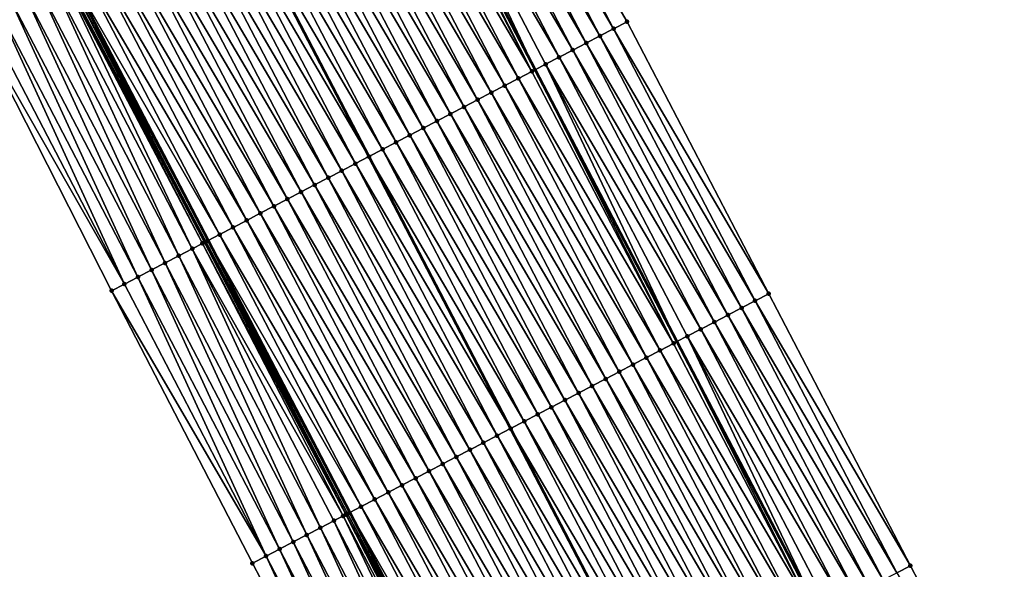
# Model space of a CAD drawing. Header units: feet. Extents: x 2010743 to 2022806, y 818705 to 837694.
# Tile 145 of 256: x 2012773 to 2012837, y 824374 to 824410. Entities that reach past the tile are written whole.
import ezdxf

# ---------------------------------------------------------------- set-up
doc = ezdxf.new("R2010")
doc.units = ezdxf.units.FT
doc.header["$MEASUREMENT"] = 0
for name, color, linetype, lineweight in [('EP_Travel Lane', 172, 'Continuous', 53), ('Road Shots', 141, 'Continuous', 100), ('STRIPING', 60, 'Continuous', 53)]:
    doc.layers.add(name, color=color, linetype=linetype, lineweight=lineweight)
doc.layers.add('I-77-MM17-21_NB-Surface-Border', color=7, linetype='Continuous')
doc.layers.add('I-77-MM17-21_NB-Surface-TIN', color=7, linetype='Continuous')

msp = doc.modelspace()

# ---------------------------------------------------------------- linework, layer by layer
at = {"layer": 'EP_Travel Lane'}
for points in [[(2012673.795, 824607.901, 315.018), (2012683.032, 824590.164, 314.741), (2012692.282, 824572.419, 314.451), (2012701.536, 824554.69, 314.191), (2012710.791, 824536.962, 313.933), (2012720.045, 824519.234, 313.695), (2012729.3, 824501.506, 313.426), (2012738.554, 824483.777, 313.184), (2012747.809, 824466.05, 312.863), (2012757.063, 824448.322, 312.568), (2012766.317, 824430.594, 312.297), (2012775.572, 824412.866, 312.018), (2012784.819, 824395.143, 311.742), (2012794.063, 824377.411, 311.447), (2012803.308, 824359.678, 311.165), (2012812.553, 824341.944, 310.91), (2012821.797, 824324.211, 310.634), (2012831.042, 824306.479, 310.33), (2012840.286, 824288.746, 310.043), (2012849.53, 824271.013, 309.737), (2012858.775, 824253.28, 309.464)], [(2012704.338, 824601.266, 314.374), (2012713.597, 824583.551, 314.096), (2012722.851, 824565.823, 313.83), (2012732.106, 824548.095, 313.555), (2012741.36, 824530.367, 313.27), (2012750.614, 824512.639, 313.009), (2012759.869, 824494.912, 312.712), (2012769.123, 824477.184, 312.41), (2012778.377, 824459.456, 312.127), (2012787.632, 824441.728, 311.828), (2012796.886, 824424.001, 311.533), (2012806.144, 824406.268, 311.256), (2012815.401, 824388.542, 310.997), (2012824.659, 824370.815, 310.73), (2012833.916, 824353.089, 310.446), (2012843.173, 824335.362, 310.179), (2012852.43, 824317.636, 309.875), (2012861.687, 824299.91, 309.594), (2012870.944, 824282.183, 309.291), (2012880.201, 824264.457, 309.011)]]:
    msp.add_polyline3d(points, dxfattribs=at)
at = {"layer": 'I-77-MM17-21_NB-Surface-Border', "color": 3, "linetype": 'Continuous', "lineweight": -3}
for points in [[(2012844.088, 824268.18, 309.49), (2012834.36, 824285.661, 309.762), (2012824.94, 824303.302, 310.055), (2012815.456, 824320.911, 310.326), (2012806.187, 824338.631, 310.587), (2012796.942, 824356.364, 310.879), (2012787.698, 824374.096, 311.168), (2012778.508, 824391.858, 311.442), (2012769.423, 824409.661, 311.739), (2012760.513, 824427.568, 312.044), (2012751.076, 824445.201, 312.335), (2012742.331, 824463.194, 312.641), (2012733.077, 824480.922, 312.934), (2012723.822, 824498.65, 313.194), (2012714.568, 824516.378, 313.457), (2012705.106, 824533.998, 313.692), (2012696.031, 824551.82, 313.951), (2012687.383, 824569.864, 314.262), (2012678.385, 824587.747, 314.57), (2012669.221, 824605.521, 314.887)], [(2012708.593, 824603.482, 314.311), (2012718.716, 824586.224, 314.036), (2012727.97, 824568.496, 313.768), (2012738.111, 824551.232, 313.473), (2012747.365, 824533.504, 313.171), (2012756.62, 824515.776, 312.9), (2012765.874, 824498.048, 312.611), (2012775.129, 824480.321, 312.334), (2012783.497, 824462.13, 312.045), (2012792.751, 824444.402, 311.763), (2012802.006, 824426.675, 311.47), (2012812.147, 824409.399, 311.181), (2012821.392, 824391.666, 310.898), (2012830.637, 824373.933, 310.633), (2012839.881, 824356.2, 310.358), (2012848.239, 824338.004, 310.097), (2012857.484, 824320.272, 309.797), (2012866.728, 824302.538, 309.537), (2012875.086, 824284.343, 309.245), (2012885.217, 824267.073, 308.946)]]:
    msp.add_polyline3d(points, dxfattribs=at)
at = {"layer": 'I-77-MM17-21_NB-Surface-TIN', "color": 128, "linetype": 'Continuous', "lineweight": -3}
for points in [[(2012811.261, 824408.937, 311.197), (2012802.006, 824426.675, 311.47), (2012801.119, 824426.212, 311.482)], [(2012811.261, 824408.937, 311.197), (2012812.147, 824409.399, 311.181), (2012802.006, 824426.675, 311.47)], [(2012810.374, 824408.474, 311.205), (2012801.119, 824426.212, 311.482), (2012800.233, 824425.749, 311.499)], [(2012810.374, 824408.474, 311.205), (2012811.261, 824408.937, 311.197), (2012801.119, 824426.212, 311.482)], [(2012809.487, 824408.012, 311.217), (2012800.233, 824425.749, 311.499), (2012799.347, 824425.286, 311.514)], [(2012809.487, 824408.012, 311.217), (2012810.374, 824408.474, 311.205), (2012800.233, 824425.749, 311.499)], [(2012807.714, 824407.087, 311.246), (2012798.46, 824424.823, 311.526), (2012797.574, 824424.36, 311.534)], [(2012808.601, 824407.549, 311.231), (2012799.347, 824425.286, 311.514), (2012798.46, 824424.823, 311.526)], [(2012807.714, 824407.087, 311.246), (2012808.601, 824407.549, 311.231), (2012798.46, 824424.823, 311.526)], [(2012808.601, 824407.549, 311.231), (2012809.487, 824408.012, 311.217), (2012799.347, 824425.286, 311.514)], [(2012797.574, 824424.36, 311.534), (2012796.886, 824424.001, 311.533), (2012806.144, 824406.268, 311.256)], [(2012806.827, 824406.625, 311.259), (2012797.574, 824424.36, 311.534), (2012806.144, 824406.268, 311.256)], [(2012806.827, 824406.625, 311.259), (2012807.714, 824407.087, 311.246), (2012797.574, 824424.36, 311.534)], [(2012805.054, 824405.7, 311.278), (2012795.801, 824423.434, 311.549), (2012794.915, 824422.971, 311.563)], [(2012805.941, 824406.162, 311.255), (2012796.687, 824423.897, 311.533), (2012795.801, 824423.434, 311.549)], [(2012805.054, 824405.7, 311.278), (2012805.941, 824406.162, 311.255), (2012795.801, 824423.434, 311.549)], [(2012805.941, 824406.162, 311.255), (2012796.886, 824424.001, 311.533), (2012796.687, 824423.897, 311.533)], [(2012805.941, 824406.162, 311.255), (2012806.144, 824406.268, 311.256), (2012796.886, 824424.001, 311.533)], [(2012804.167, 824405.237, 311.294), (2012794.915, 824422.971, 311.563), (2012794.028, 824422.508, 311.577)], [(2012804.167, 824405.237, 311.294), (2012805.054, 824405.7, 311.278), (2012794.915, 824422.971, 311.563)], [(2012803.281, 824404.775, 311.308), (2012794.028, 824422.508, 311.577), (2012793.142, 824422.045, 311.594)], [(2012803.281, 824404.775, 311.308), (2012804.167, 824405.237, 311.294), (2012794.028, 824422.508, 311.577)], [(2012801.508, 824403.85, 311.346), (2012792.255, 824421.582, 311.613), (2012791.369, 824421.119, 311.635)], [(2012802.394, 824404.312, 311.326), (2012793.142, 824422.045, 311.594), (2012792.255, 824421.582, 311.613)], [(2012801.508, 824403.85, 311.346), (2012802.394, 824404.312, 311.326), (2012792.255, 824421.582, 311.613)], [(2012802.394, 824404.312, 311.326), (2012803.281, 824404.775, 311.308), (2012793.142, 824422.045, 311.594)], [(2012800.621, 824403.387, 311.366), (2012791.369, 824421.119, 311.635), (2012790.483, 824420.656, 311.65)], [(2012800.621, 824403.387, 311.366), (2012801.508, 824403.85, 311.346), (2012791.369, 824421.119, 311.635)], [(2012798.848, 824402.462, 311.399), (2012789.596, 824420.193, 311.67), (2012788.71, 824419.73, 311.691)], [(2012799.734, 824402.925, 311.38), (2012790.483, 824420.656, 311.65), (2012789.596, 824420.193, 311.67)], [(2012798.848, 824402.462, 311.399), (2012799.734, 824402.925, 311.38), (2012789.596, 824420.193, 311.67)], [(2012799.734, 824402.925, 311.38), (2012800.621, 824403.387, 311.366), (2012790.483, 824420.656, 311.65)], [(2012797.961, 824402, 311.421), (2012788.71, 824419.73, 311.691), (2012787.824, 824419.267, 311.719)], [(2012797.961, 824402, 311.421), (2012798.848, 824402.462, 311.399), (2012788.71, 824419.73, 311.691)], [(2012797.074, 824401.537, 311.447), (2012787.824, 824419.267, 311.719), (2012786.937, 824418.804, 311.745)], [(2012797.074, 824401.537, 311.447), (2012797.961, 824402, 311.421), (2012787.824, 824419.267, 311.719)], [(2012785.165, 824417.878, 311.784), (2012795.301, 824400.612, 311.49), (2012786.051, 824418.341, 311.761)], [(2012796.188, 824401.075, 311.472), (2012786.937, 824418.804, 311.745), (2012786.051, 824418.341, 311.761)], [(2012796.188, 824401.075, 311.472), (2012786.051, 824418.341, 311.761), (2012795.301, 824400.612, 311.49)], [(2012796.188, 824401.075, 311.472), (2012797.074, 824401.537, 311.447), (2012786.937, 824418.804, 311.745)], [(2012794.415, 824400.15, 311.511), (2012785.165, 824417.878, 311.784), (2012784.278, 824417.415, 311.803)], [(2012794.415, 824400.15, 311.511), (2012795.301, 824400.612, 311.49), (2012785.165, 824417.878, 311.784)], [(2012793.528, 824399.687, 311.532), (2012784.278, 824417.415, 311.803), (2012783.392, 824416.952, 311.826)], [(2012793.528, 824399.687, 311.532), (2012794.415, 824400.15, 311.511), (2012784.278, 824417.415, 311.803)], [(2012791.755, 824398.762, 311.573), (2012782.506, 824416.489, 311.849), (2012781.619, 824416.026, 311.871)], [(2012792.641, 824399.225, 311.552), (2012783.392, 824416.952, 311.826), (2012782.506, 824416.489, 311.849)], [(2012791.755, 824398.762, 311.573), (2012792.641, 824399.225, 311.552), (2012782.506, 824416.489, 311.849)], [(2012792.641, 824399.225, 311.552), (2012793.528, 824399.687, 311.532), (2012783.392, 824416.952, 311.826)], [(2012790.868, 824398.3, 311.595), (2012781.619, 824416.026, 311.871), (2012780.733, 824415.563, 311.89)], [(2012790.868, 824398.3, 311.595), (2012791.755, 824398.762, 311.573), (2012781.619, 824416.026, 311.871)], [(2012789.095, 824397.374, 311.639), (2012779.847, 824415.1, 311.913), (2012778.96, 824414.637, 311.933)], [(2012789.982, 824397.837, 311.615), (2012780.733, 824415.563, 311.89), (2012779.847, 824415.1, 311.913)], [(2012789.095, 824397.374, 311.639), (2012789.982, 824397.837, 311.615), (2012779.847, 824415.1, 311.913)], [(2012789.982, 824397.837, 311.615), (2012790.868, 824398.3, 311.595), (2012780.733, 824415.563, 311.89)], [(2012788.208, 824396.912, 311.657), (2012778.96, 824414.637, 311.933), (2012778.074, 824414.174, 311.957)], [(2012788.208, 824396.912, 311.657), (2012789.095, 824397.374, 311.639), (2012778.96, 824414.637, 311.933)], [(2012787.322, 824396.449, 311.681), (2012778.074, 824414.174, 311.957), (2012777.188, 824413.711, 311.982)], [(2012787.322, 824396.449, 311.681), (2012788.208, 824396.912, 311.657), (2012778.074, 824414.174, 311.957)], [(2012785.549, 824395.524, 311.729), (2012776.301, 824413.248, 312.001), (2012775.572, 824412.866, 312.018)], [(2012786.435, 824395.987, 311.707), (2012777.188, 824413.711, 311.982), (2012776.301, 824413.248, 312.001)], [(2012785.549, 824395.524, 311.729), (2012786.435, 824395.987, 311.707), (2012776.301, 824413.248, 312.001)], [(2012786.435, 824395.987, 311.707), (2012787.322, 824396.449, 311.681), (2012777.188, 824413.711, 311.982)], [(2012783.775, 824394.6, 311.693), (2012775.143, 824412.643, 312.024), (2012774.528, 824412.322, 311.983)], [(2012784.439, 824394.946, 311.743), (2012775.241, 824412.694, 312.026), (2012775.143, 824412.643, 312.024)], [(2012783.775, 824394.6, 311.693), (2012784.439, 824394.946, 311.743), (2012775.143, 824412.643, 312.024)], [(2012784.439, 824394.946, 311.743), (2012775.266, 824412.707, 312.026), (2012775.241, 824412.694, 312.026)], [(2012784.59, 824395.024, 311.746), (2012775.415, 824412.785, 312.021), (2012775.266, 824412.707, 312.026)], [(2012784.439, 824394.946, 311.743), (2012784.566, 824395.012, 311.746), (2012775.266, 824412.707, 312.026)], [(2012784.566, 824395.012, 311.746), (2012784.59, 824395.024, 311.746), (2012775.266, 824412.707, 312.026)], [(2012775.415, 824412.785, 312.021), (2012784.819, 824395.143, 311.742), (2012775.572, 824412.866, 312.018)], [(2012784.662, 824395.062, 311.745), (2012784.819, 824395.143, 311.742), (2012775.415, 824412.785, 312.021)], [(2012784.59, 824395.024, 311.746), (2012784.662, 824395.062, 311.745), (2012775.415, 824412.785, 312.021)], [(2012785.549, 824395.524, 311.729), (2012775.572, 824412.866, 312.018), (2012784.819, 824395.143, 311.742)], [(2012782.001, 824393.677, 311.613), (2012773.641, 824411.86, 311.941), (2012772.755, 824411.398, 311.902)], [(2012782.888, 824394.138, 311.651), (2012774.528, 824412.322, 311.983), (2012773.641, 824411.86, 311.941)], [(2012782.001, 824393.677, 311.613), (2012782.888, 824394.138, 311.651), (2012773.641, 824411.86, 311.941)], [(2012782.888, 824394.138, 311.651), (2012783.775, 824394.6, 311.693), (2012774.528, 824412.322, 311.983)], [(2012781.114, 824393.215, 311.568), (2012772.755, 824411.398, 311.902), (2012771.868, 824410.936, 311.858)], [(2012781.114, 824393.215, 311.568), (2012782.001, 824393.677, 311.613), (2012772.755, 824411.398, 311.902)], [(2012780.227, 824392.753, 311.525), (2012771.868, 824410.936, 311.858), (2012770.981, 824410.473, 311.815)], [(2012780.227, 824392.753, 311.525), (2012781.114, 824393.215, 311.568), (2012771.868, 824410.936, 311.858)], [(2012779.34, 824392.291, 311.48), (2012770.094, 824410.011, 311.77), (2012769.423, 824409.661, 311.739)], [(2012779.34, 824392.291, 311.48), (2012770.981, 824410.473, 311.815), (2012770.094, 824410.011, 311.77)], [(2012779.34, 824392.291, 311.48), (2012780.227, 824392.753, 311.525), (2012770.981, 824410.473, 311.815)], [(2012778.508, 824391.858, 311.442), (2012779.34, 824392.291, 311.48), (2012769.423, 824409.661, 311.739)], [(2012821.392, 824391.666, 310.898), (2012812.147, 824409.399, 311.181), (2012811.261, 824408.937, 311.197)], [(2012820.505, 824391.204, 310.911), (2012811.261, 824408.937, 311.197), (2012810.374, 824408.474, 311.205)], [(2012820.505, 824391.204, 310.911), (2012821.392, 824391.666, 310.898), (2012811.261, 824408.937, 311.197)], [(2012818.732, 824390.279, 310.947), (2012809.487, 824408.012, 311.217), (2012808.601, 824407.549, 311.231)], [(2012819.619, 824390.741, 310.929), (2012810.374, 824408.474, 311.205), (2012809.487, 824408.012, 311.217)], [(2012818.732, 824390.279, 310.947), (2012819.619, 824390.741, 310.929), (2012809.487, 824408.012, 311.217)], [(2012819.619, 824390.741, 310.929), (2012820.505, 824391.204, 310.911), (2012810.374, 824408.474, 311.205)], [(2012817.845, 824389.816, 310.959), (2012808.601, 824407.549, 311.231), (2012807.714, 824407.087, 311.246)], [(2012817.845, 824389.816, 310.959), (2012818.732, 824390.279, 310.947), (2012808.601, 824407.549, 311.231)], [(2012816.959, 824389.354, 310.974), (2012807.714, 824407.087, 311.246), (2012806.827, 824406.625, 311.259)], [(2012816.959, 824389.354, 310.974), (2012817.845, 824389.816, 310.959), (2012807.714, 824407.087, 311.246)], [(2012815.185, 824388.429, 310.999), (2012805.941, 824406.162, 311.255), (2012805.054, 824405.7, 311.278)], [(2012815.185, 824388.429, 310.999), (2012806.144, 824406.268, 311.256), (2012805.941, 824406.162, 311.255)], [(2012806.827, 824406.625, 311.259), (2012806.144, 824406.268, 311.256), (2012815.401, 824388.542, 310.997)], [(2012815.185, 824388.429, 310.999), (2012815.401, 824388.542, 310.997), (2012806.144, 824406.268, 311.256)], [(2012816.072, 824388.891, 310.992), (2012806.827, 824406.625, 311.259), (2012815.401, 824388.542, 310.997)], [(2012816.072, 824388.891, 310.992), (2012816.959, 824389.354, 310.974), (2012806.827, 824406.625, 311.259)], [(2012814.299, 824387.967, 311.018), (2012805.054, 824405.7, 311.278), (2012804.167, 824405.237, 311.294)], [(2012814.299, 824387.967, 311.018), (2012815.185, 824388.429, 310.999), (2012805.054, 824405.7, 311.278)], [(2012812.525, 824387.042, 311.047), (2012803.281, 824404.775, 311.308), (2012802.394, 824404.312, 311.326)], [(2012813.412, 824387.504, 311.033), (2012804.167, 824405.237, 311.294), (2012803.281, 824404.775, 311.308)], [(2012812.525, 824387.042, 311.047), (2012813.412, 824387.504, 311.033), (2012803.281, 824404.775, 311.308)], [(2012813.412, 824387.504, 311.033), (2012814.299, 824387.967, 311.018), (2012804.167, 824405.237, 311.294)], [(2012811.639, 824386.579, 311.066), (2012802.394, 824404.312, 311.326), (2012801.508, 824403.85, 311.346)], [(2012811.639, 824386.579, 311.066), (2012812.525, 824387.042, 311.047), (2012802.394, 824404.312, 311.326)], [(2012810.752, 824386.117, 311.084), (2012801.508, 824403.85, 311.346), (2012800.621, 824403.387, 311.366)], [(2012810.752, 824386.117, 311.084), (2012811.639, 824386.579, 311.066), (2012801.508, 824403.85, 311.346)], [(2012808.979, 824385.192, 311.113), (2012799.734, 824402.925, 311.38), (2012798.848, 824402.462, 311.399)], [(2012809.866, 824385.654, 311.103), (2012800.621, 824403.387, 311.366), (2012799.734, 824402.925, 311.38)], [(2012808.979, 824385.192, 311.113), (2012809.866, 824385.654, 311.103), (2012799.734, 824402.925, 311.38)], [(2012809.866, 824385.654, 311.103), (2012810.752, 824386.117, 311.084), (2012800.621, 824403.387, 311.366)], [(2012808.092, 824384.729, 311.129), (2012798.848, 824402.462, 311.399), (2012797.961, 824402, 311.421)], [(2012808.092, 824384.729, 311.129), (2012808.979, 824385.192, 311.113), (2012798.848, 824402.462, 311.399)], [(2012807.206, 824384.267, 311.15), (2012797.961, 824402, 311.421), (2012797.074, 824401.537, 311.447)], [(2012807.206, 824384.267, 311.15), (2012808.092, 824384.729, 311.129), (2012797.961, 824402, 311.421)], [(2012805.433, 824383.342, 311.201), (2012796.188, 824401.075, 311.472), (2012795.301, 824400.612, 311.49)], [(2012806.319, 824383.804, 311.175), (2012797.074, 824401.537, 311.447), (2012796.188, 824401.075, 311.472)], [(2012805.433, 824383.342, 311.201), (2012806.319, 824383.804, 311.175), (2012796.188, 824401.075, 311.472)], [(2012806.319, 824383.804, 311.175), (2012807.206, 824384.267, 311.15), (2012797.074, 824401.537, 311.447)], [(2012794.415, 824400.15, 311.511), (2012804.546, 824382.879, 311.216), (2012795.301, 824400.612, 311.49)], [(2012805.433, 824383.342, 311.201), (2012795.301, 824400.612, 311.49), (2012804.546, 824382.879, 311.216)], [(2012802.773, 824381.954, 311.256), (2012793.528, 824399.687, 311.532), (2012792.641, 824399.225, 311.552)], [(2012803.659, 824382.417, 311.24), (2012794.415, 824400.15, 311.511), (2012793.528, 824399.687, 311.532)], [(2012802.773, 824381.954, 311.256), (2012803.659, 824382.417, 311.24), (2012793.528, 824399.687, 311.532)], [(2012803.659, 824382.417, 311.24), (2012804.546, 824382.879, 311.216), (2012794.415, 824400.15, 311.511)], [(2012801.886, 824381.492, 311.277), (2012792.641, 824399.225, 311.552), (2012791.755, 824398.762, 311.573)], [(2012801.886, 824381.492, 311.277), (2012802.773, 824381.954, 311.256), (2012792.641, 824399.225, 311.552)], [(2012800.999, 824381.029, 311.296), (2012791.755, 824398.762, 311.573), (2012790.868, 824398.3, 311.595)], [(2012800.999, 824381.029, 311.296), (2012801.886, 824381.492, 311.277), (2012791.755, 824398.762, 311.573)], [(2012799.226, 824380.104, 311.333), (2012789.982, 824397.837, 311.615), (2012789.095, 824397.374, 311.639)], [(2012800.113, 824380.566, 311.315), (2012790.868, 824398.3, 311.595), (2012789.982, 824397.837, 311.615)], [(2012799.226, 824380.104, 311.333), (2012800.113, 824380.566, 311.315), (2012789.982, 824397.837, 311.615)], [(2012800.113, 824380.566, 311.315), (2012800.999, 824381.029, 311.296), (2012790.868, 824398.3, 311.595)], [(2012798.34, 824379.641, 311.356), (2012789.095, 824397.374, 311.639), (2012788.208, 824396.912, 311.657)], [(2012798.34, 824379.641, 311.356), (2012799.226, 824380.104, 311.333), (2012789.095, 824397.374, 311.639)], [(2012796.566, 824378.716, 311.399), (2012787.322, 824396.449, 311.681), (2012786.435, 824395.987, 311.707)], [(2012797.453, 824379.179, 311.376), (2012788.208, 824396.912, 311.657), (2012787.322, 824396.449, 311.681)], [(2012796.566, 824378.716, 311.399), (2012797.453, 824379.179, 311.376), (2012787.322, 824396.449, 311.681)], [(2012797.453, 824379.179, 311.376), (2012798.34, 824379.641, 311.356), (2012788.208, 824396.912, 311.657)], [(2012795.68, 824378.254, 311.421), (2012786.435, 824395.987, 311.707), (2012785.549, 824395.524, 311.729)], [(2012795.68, 824378.254, 311.421), (2012796.566, 824378.716, 311.399), (2012786.435, 824395.987, 311.707)], [(2012784.662, 824395.062, 311.745), (2012794.063, 824377.411, 311.447), (2012784.819, 824395.143, 311.742)], [(2012794.793, 824377.791, 311.436), (2012785.549, 824395.524, 311.729), (2012784.819, 824395.143, 311.742)], [(2012794.793, 824377.791, 311.436), (2012784.819, 824395.143, 311.742), (2012794.063, 824377.411, 311.447)], [(2012794.793, 824377.791, 311.436), (2012795.68, 824378.254, 311.421), (2012785.549, 824395.524, 311.729)], [(2012792.132, 824376.405, 311.357), (2012783.775, 824394.6, 311.693), (2012782.888, 824394.138, 311.651)], [(2012793.612, 824377.176, 311.447), (2012784.439, 824394.946, 311.743), (2012783.775, 824394.6, 311.693)], [(2012792.132, 824376.405, 311.357), (2012793.019, 824376.867, 311.391), (2012783.775, 824394.6, 311.693)], [(2012793.019, 824376.867, 311.391), (2012793.612, 824377.176, 311.447), (2012783.775, 824394.6, 311.693)], [(2012793.794, 824377.27, 311.452), (2012784.566, 824395.012, 311.746), (2012784.439, 824394.946, 311.743)], [(2012793.612, 824377.176, 311.447), (2012793.794, 824377.27, 311.452), (2012784.439, 824394.946, 311.743)], [(2012793.813, 824377.28, 311.452), (2012784.59, 824395.024, 311.746), (2012784.566, 824395.012, 311.746)], [(2012793.794, 824377.27, 311.452), (2012793.813, 824377.28, 311.452), (2012784.566, 824395.012, 311.746)], [(2012793.907, 824377.329, 311.449), (2012784.662, 824395.062, 311.745), (2012784.59, 824395.024, 311.746)], [(2012793.813, 824377.28, 311.452), (2012793.907, 824377.329, 311.449), (2012784.59, 824395.024, 311.746)], [(2012793.907, 824377.329, 311.449), (2012794.063, 824377.411, 311.447), (2012784.662, 824395.062, 311.745)], [(2012791.246, 824375.944, 311.328), (2012782.888, 824394.138, 311.651), (2012782.001, 824393.677, 311.613)], [(2012791.246, 824375.944, 311.328), (2012792.132, 824376.405, 311.357), (2012782.888, 824394.138, 311.651)], [(2012789.472, 824375.02, 311.249), (2012781.114, 824393.215, 311.568), (2012780.227, 824392.753, 311.525)], [(2012790.359, 824375.482, 311.287), (2012782.001, 824393.677, 311.613), (2012781.114, 824393.215, 311.568)], [(2012789.472, 824375.02, 311.249), (2012790.359, 824375.482, 311.287), (2012781.114, 824393.215, 311.568)], [(2012790.359, 824375.482, 311.287), (2012791.246, 824375.944, 311.328), (2012782.001, 824393.677, 311.613)], [(2012788.585, 824374.558, 311.206), (2012780.227, 824392.753, 311.525), (2012779.34, 824392.291, 311.48)], [(2012788.585, 824374.558, 311.206), (2012789.472, 824375.02, 311.249), (2012780.227, 824392.753, 311.525)], [(2012788.585, 824374.558, 311.206), (2012779.34, 824392.291, 311.48), (2012778.508, 824391.858, 311.442)], [(2012787.698, 824374.096, 311.168), (2012788.585, 824374.558, 311.206), (2012778.508, 824391.858, 311.442)], [(2012830.637, 824373.933, 310.633), (2012821.392, 824391.666, 310.898), (2012820.505, 824391.204, 310.911)], [(2012828.863, 824373.008, 310.668), (2012819.619, 824390.741, 310.929), (2012818.732, 824390.279, 310.947)], [(2012829.75, 824373.471, 310.652), (2012820.505, 824391.204, 310.911), (2012819.619, 824390.741, 310.929)], [(2012828.863, 824373.008, 310.668), (2012829.75, 824373.471, 310.652), (2012819.619, 824390.741, 310.929)], [(2012829.75, 824373.471, 310.652), (2012830.637, 824373.933, 310.633), (2012820.505, 824391.204, 310.911)], [(2012827.977, 824372.546, 310.688), (2012818.732, 824390.279, 310.947), (2012817.845, 824389.816, 310.959)], [(2012827.977, 824372.546, 310.688), (2012828.863, 824373.008, 310.668), (2012818.732, 824390.279, 310.947)], [(2012826.203, 824371.621, 310.725), (2012816.959, 824389.354, 310.974), (2012816.072, 824388.891, 310.992)], [(2012827.09, 824372.083, 310.709), (2012817.845, 824389.816, 310.959), (2012816.959, 824389.354, 310.974)], [(2012826.203, 824371.621, 310.725), (2012827.09, 824372.083, 310.709), (2012816.959, 824389.354, 310.974)], [(2012827.09, 824372.083, 310.709), (2012827.977, 824372.546, 310.688), (2012817.845, 824389.816, 310.959)], [(2012816.072, 824388.891, 310.992), (2012815.401, 824388.542, 310.997), (2012824.659, 824370.815, 310.73)], [(2012825.317, 824371.158, 310.738), (2012816.072, 824388.891, 310.992), (2012824.659, 824370.815, 310.73)], [(2012825.317, 824371.158, 310.738), (2012826.203, 824371.621, 310.725), (2012816.072, 824388.891, 310.992)], [(2012824.43, 824370.696, 310.727), (2012815.185, 824388.429, 310.999), (2012814.299, 824387.967, 311.018)], [(2012824.43, 824370.696, 310.727), (2012815.401, 824388.542, 310.997), (2012815.185, 824388.429, 310.999)], [(2012824.43, 824370.696, 310.727), (2012824.659, 824370.815, 310.73), (2012815.401, 824388.542, 310.997)], [(2012822.657, 824369.771, 310.762), (2012813.412, 824387.504, 311.033), (2012812.525, 824387.042, 311.047)], [(2012823.543, 824370.233, 310.746), (2012814.299, 824387.967, 311.018), (2012813.412, 824387.504, 311.033)], [(2012822.657, 824369.771, 310.762), (2012823.543, 824370.233, 310.746), (2012813.412, 824387.504, 311.033)], [(2012823.543, 824370.233, 310.746), (2012824.43, 824370.696, 310.727), (2012814.299, 824387.967, 311.018)], [(2012821.77, 824369.309, 310.776), (2012812.525, 824387.042, 311.047), (2012811.639, 824386.579, 311.066)], [(2012821.77, 824369.309, 310.776), (2012822.657, 824369.771, 310.762), (2012812.525, 824387.042, 311.047)], [(2012820.883, 824368.846, 310.792), (2012811.639, 824386.579, 311.066), (2012810.752, 824386.117, 311.084)], [(2012820.883, 824368.846, 310.792), (2012821.77, 824369.309, 310.776), (2012811.639, 824386.579, 311.066)], [(2012819.11, 824367.921, 310.827), (2012809.866, 824385.654, 311.103), (2012808.979, 824385.192, 311.113)], [(2012819.997, 824368.384, 310.81), (2012810.752, 824386.117, 311.084), (2012809.866, 824385.654, 311.103)], [(2012819.11, 824367.921, 310.827), (2012819.997, 824368.384, 310.81), (2012809.866, 824385.654, 311.103)], [(2012819.997, 824368.384, 310.81), (2012820.883, 824368.846, 310.792), (2012810.752, 824386.117, 311.084)], [(2012818.224, 824367.459, 310.837), (2012808.979, 824385.192, 311.113), (2012808.092, 824384.729, 311.129)], [(2012818.224, 824367.459, 310.837), (2012819.11, 824367.921, 310.827), (2012808.979, 824385.192, 311.113)], [(2012816.45, 824366.534, 310.872), (2012807.206, 824384.267, 311.15), (2012806.319, 824383.804, 311.175)], [(2012817.337, 824366.996, 310.854), (2012808.092, 824384.729, 311.129), (2012807.206, 824384.267, 311.15)], [(2012816.45, 824366.534, 310.872), (2012817.337, 824366.996, 310.854), (2012807.206, 824384.267, 311.15)], [(2012817.337, 824366.996, 310.854), (2012818.224, 824367.459, 310.837), (2012808.092, 824384.729, 311.129)], [(2012815.564, 824366.071, 310.897), (2012806.319, 824383.804, 311.175), (2012805.433, 824383.342, 311.201)], [(2012815.564, 824366.071, 310.897), (2012816.45, 824366.534, 310.872), (2012806.319, 824383.804, 311.175)], [(2012814.677, 824365.609, 310.922), (2012805.433, 824383.342, 311.201), (2012804.546, 824382.879, 311.216)], [(2012814.677, 824365.609, 310.922), (2012815.564, 824366.071, 310.897), (2012805.433, 824383.342, 311.201)], [(2012812.904, 824364.684, 310.957), (2012803.659, 824382.417, 311.24), (2012802.773, 824381.954, 311.256)], [(2012803.659, 824382.417, 311.24), (2012813.791, 824365.146, 310.937), (2012804.546, 824382.879, 311.216)], [(2012812.904, 824364.684, 310.957), (2012813.791, 824365.146, 310.937), (2012803.659, 824382.417, 311.24)], [(2012814.677, 824365.609, 310.922), (2012804.546, 824382.879, 311.216), (2012813.791, 824365.146, 310.937)], [(2012812.017, 824364.221, 310.973), (2012802.773, 824381.954, 311.256), (2012801.886, 824381.492, 311.277)], [(2012812.017, 824364.221, 310.973), (2012812.904, 824364.684, 310.957), (2012802.773, 824381.954, 311.256)], [(2012810.244, 824363.296, 311.01), (2012800.999, 824381.029, 311.296), (2012800.113, 824380.566, 311.315)], [(2012811.131, 824363.759, 310.992), (2012801.886, 824381.492, 311.277), (2012800.999, 824381.029, 311.296)], [(2012810.244, 824363.296, 311.01), (2012811.131, 824363.759, 310.992), (2012800.999, 824381.029, 311.296)], [(2012811.131, 824363.759, 310.992), (2012812.017, 824364.221, 310.973), (2012801.886, 824381.492, 311.277)], [(2012809.357, 824362.834, 311.03), (2012800.113, 824380.566, 311.315), (2012799.226, 824380.104, 311.333)], [(2012809.357, 824362.834, 311.03), (2012810.244, 824363.296, 311.01), (2012800.113, 824380.566, 311.315)], [(2012808.471, 824362.371, 311.048), (2012799.226, 824380.104, 311.333), (2012798.34, 824379.641, 311.356)], [(2012808.471, 824362.371, 311.048), (2012809.357, 824362.834, 311.03), (2012799.226, 824380.104, 311.333)], [(2012806.698, 824361.446, 311.084), (2012797.453, 824379.179, 311.376), (2012796.566, 824378.716, 311.399)], [(2012807.584, 824361.909, 311.068), (2012798.34, 824379.641, 311.356), (2012797.453, 824379.179, 311.376)], [(2012806.698, 824361.446, 311.084), (2012807.584, 824361.909, 311.068), (2012797.453, 824379.179, 311.376)], [(2012807.584, 824361.909, 311.068), (2012808.471, 824362.371, 311.048), (2012798.34, 824379.641, 311.356)], [(2012805.811, 824360.984, 311.101), (2012796.566, 824378.716, 311.399), (2012795.68, 824378.254, 311.421)], [(2012805.811, 824360.984, 311.101), (2012806.698, 824361.446, 311.084), (2012796.566, 824378.716, 311.399)], [(2012804.038, 824360.058, 311.15), (2012794.793, 824377.791, 311.436), (2012794.063, 824377.411, 311.447)], [(2012804.924, 824360.521, 311.128), (2012795.68, 824378.254, 311.421), (2012794.793, 824377.791, 311.436)], [(2012804.038, 824360.058, 311.15), (2012804.924, 824360.521, 311.128), (2012794.793, 824377.791, 311.436)], [(2012804.924, 824360.521, 311.128), (2012805.811, 824360.984, 311.101), (2012795.68, 824378.254, 311.421)], [(2012802.264, 824359.134, 311.109), (2012793.612, 824377.176, 311.447), (2012793.019, 824376.867, 311.391)], [(2012802.868, 824359.448, 311.166), (2012793.794, 824377.27, 311.452), (2012793.612, 824377.176, 311.447)], [(2012802.264, 824359.134, 311.109), (2012802.868, 824359.448, 311.166), (2012793.612, 824377.176, 311.447)], [(2012803.049, 824359.543, 311.171), (2012793.813, 824377.28, 311.452), (2012793.794, 824377.27, 311.452)], [(2012802.868, 824359.448, 311.166), (2012803.03, 824359.533, 311.171), (2012793.794, 824377.27, 311.452)], [(2012803.03, 824359.533, 311.171), (2012803.049, 824359.543, 311.171), (2012793.794, 824377.27, 311.452)], [(2012803.151, 824359.596, 311.169), (2012793.907, 824377.329, 311.449), (2012793.813, 824377.28, 311.452)], [(2012803.049, 824359.543, 311.171), (2012803.151, 824359.596, 311.169), (2012793.813, 824377.28, 311.452)], [(2012793.907, 824377.329, 311.449), (2012803.308, 824359.678, 311.165), (2012794.063, 824377.411, 311.447)], [(2012803.151, 824359.596, 311.169), (2012803.308, 824359.678, 311.165), (2012793.907, 824377.329, 311.449)], [(2012804.038, 824360.058, 311.15), (2012794.063, 824377.411, 311.447), (2012803.308, 824359.678, 311.165)], [(2012801.377, 824358.673, 311.073), (2012793.019, 824376.867, 311.391), (2012792.132, 824376.405, 311.357)], [(2012801.377, 824358.673, 311.073), (2012802.264, 824359.134, 311.109), (2012793.019, 824376.867, 311.391)], [(2012799.603, 824357.749, 311.002), (2012791.246, 824375.944, 311.328), (2012790.359, 824375.482, 311.287)], [(2012800.49, 824358.211, 311.044), (2012792.132, 824376.405, 311.357), (2012791.246, 824375.944, 311.328)], [(2012799.603, 824357.749, 311.002), (2012800.49, 824358.211, 311.044), (2012791.246, 824375.944, 311.328)], [(2012800.49, 824358.211, 311.044), (2012801.377, 824358.673, 311.073), (2012792.132, 824376.405, 311.357)], [(2012798.716, 824357.287, 310.964), (2012790.359, 824375.482, 311.287), (2012789.472, 824375.02, 311.249)], [(2012798.716, 824357.287, 310.964), (2012799.603, 824357.749, 311.002), (2012790.359, 824375.482, 311.287)], [(2012797.829, 824356.825, 310.92), (2012789.472, 824375.02, 311.249), (2012788.585, 824374.558, 311.206)], [(2012797.829, 824356.825, 310.92), (2012798.716, 824357.287, 310.964), (2012789.472, 824375.02, 311.249)], [(2012796.942, 824356.364, 310.879), (2012788.585, 824374.558, 311.206), (2012787.698, 824374.096, 311.168)], [(2012796.942, 824356.364, 310.879), (2012797.829, 824356.825, 310.92), (2012788.585, 824374.558, 311.206)], [(2012829.75, 824373.471, 310.652), (2012839.881, 824356.2, 310.358), (2012830.637, 824373.933, 310.633)]]:
    msp.add_3dface(points, dxfattribs=at)
at = {"layer": 'Road Shots', "lineweight": 100}
for p in [(2012812.147, 824409.399, 311.181), (2012811.261, 824408.937, 311.197), (2012809.487, 824408.012, 311.217), (2012810.374, 824408.474, 311.205), (2012808.601, 824407.549, 311.231), (2012807.714, 824407.087, 311.246), (2012805.941, 824406.162, 311.255), (2012806.827, 824406.625, 311.259), (2012805.054, 824405.7, 311.278), (2012803.281, 824404.775, 311.308), (2012804.167, 824405.237, 311.294), (2012802.394, 824404.312, 311.326), (2012801.508, 824403.85, 311.346), (2012799.734, 824402.925, 311.38), (2012800.621, 824403.387, 311.366), (2012798.848, 824402.462, 311.399), (2012797.961, 824402, 311.421), (2012796.188, 824401.075, 311.472), (2012797.074, 824401.537, 311.447), (2012795.301, 824400.612, 311.49), (2012793.528, 824399.687, 311.532), (2012794.415, 824400.15, 311.511), (2012792.641, 824399.225, 311.552), (2012791.755, 824398.762, 311.573), (2012789.982, 824397.837, 311.615), (2012790.868, 824398.3, 311.595), (2012789.095, 824397.374, 311.639), (2012787.322, 824396.449, 311.681), (2012788.208, 824396.912, 311.657), (2012786.435, 824395.987, 311.707), (2012785.549, 824395.524, 311.729), (2012783.775, 824394.6, 311.693), (2012784.439, 824394.946, 311.743), (2012784.566, 824395.012, 311.746), (2012784.59, 824395.024, 311.746), (2012784.662, 824395.062, 311.745), (2012782.888, 824394.138, 311.651), (2012781.114, 824393.215, 311.568), (2012782.001, 824393.677, 311.613), (2012780.227, 824392.753, 311.525), (2012779.34, 824392.291, 311.48), (2012778.508, 824391.858, 311.442), (2012821.392, 824391.666, 310.898), (2012819.619, 824390.741, 310.929), (2012820.505, 824391.204, 310.911), (2012818.732, 824390.279, 310.947), (2012816.959, 824389.354, 310.974), (2012817.845, 824389.816, 310.959), (2012816.072, 824388.891, 310.992), (2012815.185, 824388.429, 310.999), (2012813.412, 824387.504, 311.033), (2012814.299, 824387.967, 311.018), (2012812.525, 824387.042, 311.047), (2012811.639, 824386.579, 311.066), (2012809.866, 824385.654, 311.103), (2012810.752, 824386.117, 311.084), (2012808.979, 824385.192, 311.113), (2012807.206, 824384.267, 311.15), (2012808.092, 824384.729, 311.129), (2012806.319, 824383.804, 311.175), (2012805.433, 824383.342, 311.201), (2012803.659, 824382.417, 311.24), (2012804.546, 824382.879, 311.216), (2012802.773, 824381.954, 311.256), (2012800.999, 824381.029, 311.296), (2012801.886, 824381.492, 311.277), (2012800.113, 824380.566, 311.315), (2012799.226, 824380.104, 311.333), (2012797.453, 824379.179, 311.376), (2012798.34, 824379.641, 311.356), (2012796.566, 824378.716, 311.399), (2012794.793, 824377.791, 311.436), (2012795.68, 824378.254, 311.421), (2012793.612, 824377.176, 311.447), (2012793.794, 824377.27, 311.452), (2012793.813, 824377.28, 311.452), (2012793.907, 824377.329, 311.449), (2012793.019, 824376.867, 311.391), (2012791.246, 824375.944, 311.328), (2012792.132, 824376.405, 311.357), (2012790.359, 824375.482, 311.287), (2012789.472, 824375.02, 311.249), (2012787.698, 824374.096, 311.168), (2012788.585, 824374.558, 311.206), (2012830.637, 824373.933, 310.633)]:
    msp.add_point(p, dxfattribs=at)
at = {"layer": 'STRIPING'}
msp.add_polyline3d([(2012693.516, 824595.627, 314.545), (2012702.761, 824577.892, 314.263), (2012712.015, 824560.164, 314.001), (2012721.27, 824542.436, 313.741), (2012730.524, 824524.708, 313.477), (2012739.779, 824506.98, 313.216), (2012749.034, 824489.252, 312.941), (2012758.288, 824471.524, 312.634), (2012767.542, 824453.797, 312.339), (2012776.797, 824436.069, 312.072), (2012786.051, 824418.341, 311.761), (2012795.301, 824400.612, 311.49), (2012804.546, 824382.879, 311.216), (2012813.791, 824365.146, 310.937), (2012823.035, 824347.413, 310.668), (2012832.28, 824329.68, 310.394), (2012841.524, 824311.947, 310.09), (2012850.769, 824294.214, 309.807), (2012860.013, 824276.481, 309.511), (2012869.258, 824258.748, 309.232)], dxfattribs=at)

doc.saveas('drawing.dxf')
